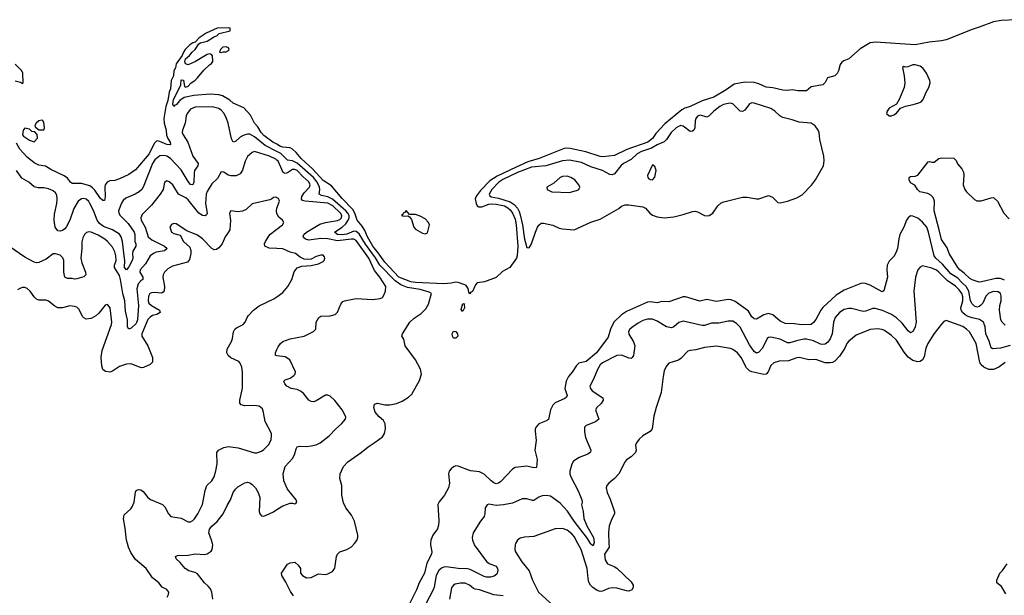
# Model space of a CAD drawing. Header units: inches. Extents: x 2220522 to 2384314, y 721474 to 893490.
# Tile 234 of 256: x 2327828 to 2336141, y 869563 to 874423. Entities that reach past the tile are written whole.
import ezdxf

# ---------------------------------------------------------------- set-up
doc = ezdxf.new("R2010")
doc.units = ezdxf.units.IN
doc.header["$MEASUREMENT"] = 0
for name, color, linetype in [('C3826', 7, 'Continuous'), ('C3827', 7, 'Continuous'), ('C3836', 7, 'Continuous'), ('C3837', 7, 'Continuous')]:
    doc.layers.add(name, color=color, linetype=linetype)

msp = doc.modelspace()

# ---------------------------------------------------------------- linework, layer by layer
at = {"layer": 'C3826', "color": 5}
for points, elevation in [([(2329072, 869548), (2329085.2, 869570), (2329086, 869590), (2329070, 869613.2), (2329030, 869633.2), (2329001.2, 869670), (2328950, 869712), (2328896.3, 869790), (2328806.2, 869866.2), (2328765.6, 869925.6), (2328745.8, 869970), (2328737.8, 870000)], 180), ([(2329458.5, 869530), (2329449.8, 869590), (2329437.6, 869617.6), (2329420.3, 869640.3), (2329387.3, 869670), (2329330, 869744.7), (2329310, 869756.9), (2329254.5, 869770), (2329225.1, 869790), (2329181.4, 869841.4), (2329149.6, 869870), (2329142.7, 869890), (2329160.1, 869899.9), (2329250, 869901.1), (2329310, 869913.4), (2329390, 869908.9), (2329410, 869912.7), (2329443.9, 869936.1), (2329452.9, 869950), (2329457.1, 869990), (2329454.8, 870000)], 160)]:
    msp.add_lwpolyline(points, dxfattribs=dict(at, elevation=elevation))
at = {"layer": 'C3827', "color": 5}
for points, elevation in [([(2330000, 873370.7), (2329966.3, 873390), (2329890, 873443.9), (2329865.7, 873470), (2329838.5, 873518.5), (2329809.8, 873550), (2329775.4, 873615.4), (2329719.6, 873679.6), (2329630, 873719.3), (2329602, 873742), (2329540.1, 873780.1), (2329508.6, 873788.6), (2329435.1, 873795.1), (2329298.4, 873781.6), (2329215.1, 873764.9), (2329179.9, 873740.1), (2329150, 873704.5), (2329138.8, 873701.2), (2329129, 873690), (2329121.2, 873710), (2329126, 873750), (2329188, 873870), (2329190, 873914), (2329211.6, 873911.6), (2329218, 873858), (2329230, 873854), (2329250, 873862), (2329273.6, 873886.4), (2329310, 873911.3), (2329330, 873931), (2329382, 873998), (2329430, 874042), (2329448.4, 874051.6), (2329458, 874070), (2329456.4, 874116.4), (2329446, 874130), (2329430, 874135.3), (2329410, 874128.7), (2329310.7, 874069.3), (2329250, 874042), (2329229, 874049), (2329222, 874070), (2329228.7, 874091.3), (2329260.2, 874119.8), (2329284, 874150), (2329309, 874170), (2329341.2, 874218.8), (2329353.6, 874226.4), (2329410, 874240.7), (2329463.7, 874276.3), (2329495.3, 874290), (2329513.2, 874306.8), (2329606, 874330), (2329606, 874350), (2329590, 874353.2), (2329494, 874350), (2329401, 874310), (2329342.8, 874270), (2329308.2, 874231.8), (2329290, 874226.6), (2329263.8, 874210), (2329224.4, 874170), (2329210, 874148), (2329199.8, 874120.2), (2329150, 874048.7), (2329142.8, 874017.3), (2329130.4, 873990), (2329126, 873950), (2329107.7, 873910), (2329100.6, 873839.4), (2329089.3, 873810), (2329079.4, 873740.6), (2329062.3, 873690), (2329043.9, 873590), (2329046.8, 873550), (2329065.5, 873490), (2329067.8, 873447.8), (2329078.4, 873418.4), (2329097.1, 873390), (2329101.6, 873370), (2329094.6, 873365.4), (2329071, 873369), (2329010, 873395.7), (2328990, 873401.3), (2328982.9, 873397.1), (2328962.6, 873377.4), (2328921.2, 873290), (2328805.8, 873154.2), (2328750, 873116.3), (2328670, 873079), (2328630, 873065.5), (2328590, 873061.3), (2328566.5, 873050), (2328550.3, 873030), (2328546.8, 873010), (2328550.2, 872929.8), (2328542.8, 872897.2), (2328530, 872895.1), (2328510, 872912.9), (2328462.7, 872982.7), (2328443.3, 873003.3), (2328419.5, 873019.5), (2328350, 873040.5), (2328270, 873038.7), (2328256.2, 873050), (2328230, 873086), (2328203.6, 873103.6), (2328090, 873158), (2328045.1, 873185.1), (2327990, 873195.1), (2327950, 873215.1), (2327890, 873262.7), (2327829.2, 873330), (2327801.2, 873381.2)], 120), ([(2327790, 873907.7), (2327834, 873894), (2327850, 873882.8), (2327856, 873890), (2327853.5, 873970), (2327844.7, 873990), (2327830, 874007.6), (2327788, 874048)], 120), ([(2330000, 873308.9), (2329901.6, 873361.6), (2329810, 873432.8), (2329770, 873455), (2329750, 873457.4), (2329715, 873445), (2329689.1, 873430), (2329650, 873395.1), (2329630, 873388.2), (2329615.9, 873415.9), (2329587.8, 873550), (2329574.5, 873590), (2329554.4, 873630), (2329530, 873659), (2329510, 873672.7), (2329452.8, 873687.2), (2329310, 873684.5), (2329270, 873666), (2329241.7, 873630), (2329234, 873610), (2329223.8, 873550), (2329201.6, 873490), (2329200.7, 873470), (2329208.2, 873450), (2329248.5, 873390), (2329288.8, 873270), (2329333.2, 873210), (2329332.4, 873190), (2329304.2, 873150), (2329299.8, 873130), (2329298.9, 873050), (2329290.9, 873029.1), (2329270, 873031.1), (2329250, 873056.4), (2329190, 873155.8), (2329101.6, 873250), (2329070, 873270.4), (2329050, 873276.4), (2329010, 873273.7), (2328970, 873239.5), (2328948.1, 873210), (2328870.6, 873009.4), (2328859.2, 872990), (2328836.9, 872970), (2328801.7, 872950), (2328723.4, 872916.6), (2328702.6, 872897.4), (2328687.3, 872872.7), (2328662.9, 872810), (2328663.8, 872790), (2328674.7, 872770), (2328743.3, 872703.3), (2328793.8, 872630), (2328799.8, 872610), (2328799.8, 872550), (2328807.8, 872530), (2328809.3, 872510.7), (2328783, 872470), (2328779.8, 872450), (2328782.8, 872410), (2328777.8, 872390), (2328750, 872335.8), (2328730, 872309.8), (2328713.6, 872330), (2328716.7, 872390), (2328708.3, 872430), (2328695.7, 872550), (2328685.1, 872590), (2328670, 872610.9), (2328610.6, 872650), (2328535.5, 872675.5), (2328501.5, 872701.5), (2328482.6, 872730), (2328451.3, 872811.3), (2328419.9, 872870), (2328410, 872887.4), (2328390, 872907), (2328370, 872912.5), (2328350, 872910.5), (2328321.5, 872890), (2328284.6, 872830), (2328250, 872729.7), (2328220.2, 872670), (2328210, 872655.8), (2328190, 872642.4), (2328170, 872636.9), (2328150, 872640.7), (2328127.7, 872670), (2328118, 872730), (2328122, 872782), (2328141.2, 872870), (2328145.2, 872910), (2328140.3, 872940.3), (2328130, 872962), (2328110, 872978.6), (2328070, 872993.9), (2328030, 873003.2), (2327983.7, 873003.7), (2327950.6, 873010.6), (2327906, 873050), (2327846.2, 873086.2), (2327801.4, 873150)], 140), ([(2330000, 873236.5), (2329990, 873246), (2329935.8, 873270), (2329810, 873308.7), (2329790, 873302.7), (2329750, 873267.8), (2329730.9, 873229.1), (2329708.7, 873151.3), (2329690, 873122), (2329654.7, 873105.3), (2329610, 873103.5), (2329588.9, 873108.9), (2329550, 873134.5), (2329530, 873139), (2329498.2, 873081.8), (2329450, 873038), (2329410, 872971.2), (2329402.1, 872950), (2329396.9, 872870), (2329409.3, 872790.7), (2329405.8, 872774.2), (2329394.3, 872765.7), (2329370, 872769.9), (2329338.9, 872790), (2329250, 872901.9), (2329230, 872918.3), (2329168.7, 872950), (2329119.6, 873030), (2329090, 873054.5), (2329070, 873062.7), (2329050.6, 873049.4), (2329038.7, 872990), (2329012.9, 872950), (2328941.7, 872858.3), (2328860.9, 872779.1), (2328850.3, 872750), (2328854.2, 872730), (2328885.7, 872670), (2328912.9, 872590), (2328942.9, 872562.9), (2329049, 872510), (2329071.6, 872490), (2329049.2, 872470.8), (2328980.6, 872459.4), (2328957.3, 872450), (2328928.2, 872430), (2328890, 872360.4), (2328844.7, 872310), (2328842, 872290), (2328868, 872250), (2328866.3, 872230), (2328850, 872218.4), (2328827.6, 872192.4), (2328816.2, 872150), (2328830.5, 872009.5), (2328822.9, 871890), (2328810, 871858.5), (2328770, 871819.9), (2328750, 871809.8), (2328737.3, 871830), (2328739, 871890), (2328721.4, 871961.4), (2328715.2, 872050), (2328698.9, 872110), (2328679.2, 872230), (2328670, 872262), (2328629.3, 872330), (2328629.2, 872350), (2328643.4, 872390), (2328639.9, 872430), (2328630, 872462.4), (2328610, 872501.7), (2328570, 872549.8), (2328547.4, 872570), (2328490, 872602.5), (2328430, 872628.7), (2328410, 872632.1), (2328392.4, 872627.6), (2328373.4, 872610), (2328360.2, 872579.8), (2328352.8, 872547.2), (2328352.3, 872490), (2328343.6, 872410), (2328351.4, 872370), (2328382.8, 872290), (2328386.4, 872270), (2328368.9, 872251.1), (2328310, 872234.5), (2328290, 872233.3), (2328270, 872237.6), (2328230, 872236.9), (2328209.1, 872249.1), (2328201.1, 872290), (2328200.3, 872390), (2328192.1, 872412.1), (2328170, 872434.2), (2328130, 872446.8), (2328110, 872445.1), (2328050, 872401.7), (2327990, 872374), (2327970, 872371.2), (2327950, 872376.9), (2327870, 872416.8), (2327737, 872510)], 160), ([(2330000, 872919.2), (2329990, 872924), (2329970, 872922), (2329953.7, 872906.3), (2329938.4, 872901.6), (2329790, 872867.3), (2329738.5, 872821.5), (2329710, 872807), (2329670, 872801.2), (2329610, 872808.7), (2329598.8, 872790), (2329608.9, 872728.9), (2329600.9, 872650), (2329583.4, 872616.6), (2329562, 872590), (2329536, 872530), (2329510, 872495.8), (2329490, 872482), (2329470, 872481.1), (2329450, 872491.1), (2329370, 872571.6), (2329330, 872603.5), (2329238.9, 872638.9), (2329150, 872699.3), (2329130, 872702.7), (2329110, 872692.7), (2329096.3, 872670), (2329108.2, 872630), (2329130, 872617.1), (2329183, 872603), (2329212, 872550), (2329262.8, 872502.8), (2329273.7, 872473.7), (2329273.8, 872450), (2329261.1, 872398.9), (2329243.8, 872376.2), (2329117, 872343), (2329079.7, 872320.3), (2329051.6, 872290), (2329039.6, 872270), (2329035.2, 872250), (2329050.1, 872170.1), (2329046.6, 872133.4), (2329038.4, 872121.6), (2329025.2, 872114.8), (2328970, 872120.2), (2328941.9, 872118.1), (2328925.5, 872110), (2328915.9, 872090), (2328911.8, 872050), (2328919, 872030), (2328940.3, 872010), (2329008.9, 871970), (2329013.8, 871950), (2328986.4, 871933.6), (2328950, 871924.2), (2328928.8, 871911.2), (2328910, 871890.6), (2328859.8, 871770), (2328860.1, 871750), (2328908.8, 871670), (2328948.6, 871571.4), (2328948.9, 871531.1), (2328928.9, 871511.1), (2328872.7, 871487.3), (2328855, 871485), (2328830, 871490.9), (2328770, 871516.4), (2328730, 871515.3), (2328670, 871494.5), (2328610, 871455.1), (2328590, 871448.1), (2328551.9, 871451.9), (2328530.8, 871470.8), (2328520.9, 871500.9), (2328515, 871570), (2328523.5, 871630), (2328603.5, 871850), (2328605.4, 871870), (2328591, 871990), (2328570, 872019.3), (2328550, 872013.2), (2328494.8, 871945.2), (2328470, 871922), (2328430, 871900.5), (2328390, 871895.6), (2328370, 871905.1), (2328358, 871918), (2328330, 871975.1), (2328310, 871994.7), (2328290, 872002.6), (2328250, 872006.9), (2328190, 871989.7), (2328150, 871989.8), (2328124.2, 872004.2), (2328070, 872047.8), (2328050, 872054.7), (2327990, 872054), (2327970, 872062.9), (2327950, 872082), (2327916.3, 872130), (2327890, 872153.6), (2327870, 872162.9), (2327850, 872162), (2327830, 872154), (2327810, 872142)], 180), ([(2330000, 872783.7), (2329996.2, 872810), (2329999.5, 872830), (2330000, 872831.4)], 180), ([(2330000, 872490), (2329933.7, 872493.7), (2329897.6, 872510), (2329895.4, 872530), (2329902.7, 872550), (2329939.7, 872610), (2330000, 872655.1)], 180), ([(2328737.8, 870000), (2328729.8, 870030), (2328719.2, 870130), (2328703.5, 870210), (2328710, 870242.8), (2328766.2, 870293.8), (2328777.8, 870310), (2328793.8, 870350), (2328805.5, 870434.5), (2328812.4, 870447.6), (2328830, 870457), (2328850, 870453.4), (2328870, 870439.5), (2328908.9, 870390), (2328930.9, 870370.9), (2329034.4, 870330), (2329053.1, 870310), (2329083.6, 870250), (2329103.8, 870230), (2329190, 870214.9), (2329250, 870184.6), (2329270, 870183.1), (2329290, 870194.6), (2329304.4, 870210), (2329332.3, 870250), (2329370.8, 870330), (2329392.8, 870447.2), (2329407.4, 870490), (2329450, 870530.4), (2329470, 870564), (2329485, 870615), (2329494.4, 870674.4), (2329493.3, 870770), (2329507, 870790), (2329550, 870810.3), (2329590, 870818.7), (2329610, 870818), (2329672.8, 870807.2), (2329810, 870766.5), (2329830, 870764.9), (2329870, 870779.6), (2329890, 870794.6), (2329930, 870837), (2329950, 870878.8), (2329955, 870910), (2329952.5, 870930), (2329899.7, 871030), (2329887.6, 871107.6), (2329876.6, 871136.6), (2329850, 871161.2), (2329805.4, 871165.4), (2329730, 871163.5), (2329699, 871170), (2329685.1, 871185.1), (2329686.6, 871210), (2329709.1, 871310.9), (2329709.7, 871449.8), (2329704.4, 871490), (2329690, 871524.5), (2329677.3, 871537.3), (2329609, 871569), (2329588, 871588), (2329576.9, 871610), (2329579.1, 871640.9), (2329614.9, 871705.1), (2329623.8, 871730), (2329632, 871788), (2329643.6, 871810), (2329657.8, 871822.2), (2329715.1, 871850), (2329732, 871870), (2329747, 871910), (2329756.6, 871923.4), (2329802.9, 871970), (2329850, 872008.2), (2329974.1, 872065.9), (2330000, 872084.5)], 180), ([(2330000, 871585.6), (2329987.2, 871587.3), (2329988.3, 871610), (2330000, 871637.2)], 160), ([(2329454.8, 870000), (2329448.3, 870028.3), (2329425.1, 870090), (2329430, 870122.8), (2329450, 870148.2), (2329494.7, 870185.3), (2329546.3, 870250), (2329579.3, 870320.7), (2329608.2, 870370), (2329629, 870431), (2329650, 870460.5), (2329670, 870478), (2329730, 870513.4), (2329750, 870519.1), (2329770, 870513), (2329790, 870498), (2329817.6, 870470), (2329841.1, 870430), (2329854.9, 870390), (2329850.3, 870270), (2329855.8, 870250), (2329870, 870234.4), (2329890, 870232), (2329910, 870239.6), (2329970, 870269.2), (2330000, 870287.8)], 160)]:
    msp.add_lwpolyline(points, dxfattribs=dict(at, elevation=elevation))
at = {"layer": 'C3827', "color": 5, "elevation": 120}
for points in [[(2329570, 874192.7), (2329542, 874190), (2329522, 874170), (2329514, 874150), (2329530, 874144.7), (2329548, 874152), (2329570, 874152), (2329590, 874162), (2329595.3, 874170), (2329590, 874186)], [(2328013.8, 873573.8), (2327990, 873569.2), (2327966, 873550), (2327956, 873530), (2327959.6, 873519.6), (2327990, 873492), (2328030, 873492), (2328037.2, 873510), (2328030, 873558), (2328022, 873570)], [(2327870, 873508), (2327858, 873490), (2327852, 873450), (2327859.6, 873439.6), (2327910, 873404.7), (2327950, 873391.3), (2327976.5, 873423.5), (2327974.6, 873454.6), (2327955.3, 873475.3), (2327930, 873478), (2327910, 873498)]]:
    msp.add_lwpolyline(points, close=True, dxfattribs=at)
at = {"layer": 'C3836', "color": 5}
for points, elevation in [([(2330140.2, 869560.2), (2330115.4, 869595.4), (2330075.2, 869675.2), (2330040.5, 869730), (2330038.4, 869750), (2330090, 869826), (2330110, 869838), (2330150, 869842), (2330178, 869818), (2330198, 869790), (2330197.3, 869750), (2330214.8, 869730), (2330250, 869710.7), (2330290, 869714), (2330350, 869746), (2330410, 869738), (2330430, 869743.8), (2330470, 869765.7), (2330488.8, 869791.2), (2330503.9, 869890), (2330511.2, 869910), (2330530.7, 869929.3), (2330590, 869950.3), (2330630, 869971.8), (2330653.3, 870000)], 140), ([(2331297.1, 870000), (2331296.9, 869990), (2331308.2, 869930), (2331304.4, 869910), (2331265.9, 869834.1), (2331246.3, 869750), (2331200.2, 869670), (2331177.1, 869610), (2331122.5, 869497.5)], 140), ([(2331661.3, 870000), (2331664.9, 869990), (2331768, 869848), (2331791.1, 869831.1), (2331852.2, 869810), (2331862, 869790), (2331863.7, 869770), (2331856.9, 869743.1), (2331834.3, 869725.7), (2331803.1, 869716.9), (2331770, 869715.5), (2331750, 869720.8), (2331630, 869782.5), (2331610, 869787.7), (2331530, 869788.8), (2331430, 869803), (2331410, 869800.8), (2331388.4, 869791.6), (2331367.4, 869772.6), (2331343.4, 869730), (2331328, 869632), (2331319.4, 869610), (2331157.5, 869302.5)], 160), ([(2332015.4, 870000), (2332010.4, 869990), (2332007.6, 869950), (2332014.6, 869930), (2332067.1, 869847.1), (2332130, 869770.8), (2332157.1, 869690), (2332209.1, 869590), (2332363.6, 869450)], 180), ([(2332802.7, 870000), (2332803.6, 869970), (2332766.8, 869910), (2332770, 869862), (2332790, 869828.6), (2332846.4, 869806.4), (2332870, 869791.1), (2332990, 869678.2), (2333006.4, 869650), (2333007.3, 869630), (2332995, 869610), (2332970, 869599.7), (2332950, 869600.7), (2332870, 869624), (2332830, 869627.6), (2332798.3, 869621.8), (2332750, 869599.4), (2332730, 869596), (2332702.9, 869602.9), (2332668.1, 869628.1), (2332648.6, 869648.6), (2332633.9, 869673.9), (2332626.4, 869706.4), (2332619.2, 869790), (2332569, 869949), (2332541.7, 870000)], 180), ([(2332676, 870000), (2332670, 869980.5), (2332650, 869995.4), (2332647.4, 870000)], 160), ([(2336154.8, 869574.8), (2336118.6, 869638.6), (2336078, 869670), (2336079, 869690), (2336104, 869750), (2336126.8, 869773.2), (2336165.2, 869830)], 180), ([(2331910, 869557.7), (2331830, 869566.1), (2331710, 869608.2), (2331674.7, 869614.7), (2331660.8, 869620.8), (2331627, 869650), (2331590, 869665.1), (2331550, 869665.3), (2331503.5, 869656.5), (2331490, 869649.6), (2331474.2, 869625.8), (2331457.3, 869530)], 180)]:
    msp.add_lwpolyline(points, dxfattribs=dict(at, elevation=elevation))
at = {"layer": 'C3837', "color": 5}
for points, elevation in [([(2336242.7, 874422.7), (2336116.2, 874416.2), (2336050, 874405), (2335930, 874358.9), (2335870, 874340.8), (2335650, 874254), (2335610, 874244.7), (2335506.5, 874233.5), (2335390, 874209.8), (2335054.2, 874234.3), (2335010, 874226.8), (2334923.6, 874176.4), (2334830, 874091.8), (2334785.2, 874074.8), (2334770, 874064), (2334755.9, 874044.1), (2334740.7, 873990), (2334730, 873968.7), (2334710.4, 873949.6), (2334647.8, 873932.3), (2334628.1, 873891.9), (2334610, 873873.2), (2334510, 873857.2), (2334470, 873822), (2334396.8, 873823.2), (2334350, 873829.4), (2334310, 873825.1), (2334270, 873827), (2334187.2, 873847.2), (2334130, 873854.5), (2334070, 873882.4), (2334030, 873891.5), (2333950, 873895.3), (2333860.8, 873879.2), (2333794.3, 873830), (2333687.7, 873770), (2333590, 873737.6), (2333490, 873689.9), (2333444.1, 873675.9), (2333417.6, 873662.4), (2333275.3, 873544.7), (2333199, 873461), (2333170, 873421), (2333131, 873390), (2332954.3, 873325.7), (2332850, 873277.5), (2332754.7, 873265.3), (2332730, 873266.6), (2332607.4, 873307.4), (2332476.2, 873336.2), (2332443, 873337), (2332426, 873334), (2332212.6, 873250), (2332118.4, 873221.6), (2332021, 873179), (2331858.2, 873101.8), (2331798, 873062), (2331718.3, 872981.8), (2331685.1, 872934.9), (2331674.7, 872910), (2331680.7, 872870), (2331691.7, 872851.7), (2331703.9, 872843.9), (2331730, 872841.9), (2331790, 872866.5), (2331810, 872869.6), (2331850, 872864.7), (2331920.8, 872850), (2331950, 872835.7), (2331970, 872817.5), (2331990, 872789.3), (2332010, 872738.5), (2332019.4, 872690), (2332034.4, 872510), (2332028.3, 872430), (2332021.2, 872410), (2331965.2, 872330), (2331903.9, 872296.1), (2331850, 872246.6), (2331753.4, 872210), (2331690, 872202), (2331675.1, 872184.9), (2331650, 872128), (2331638.3, 872121.6), (2331629.8, 872109.8), (2331621.3, 872121.3), (2331613.5, 872153.5), (2331597.6, 872177.6), (2331585.6, 872185.6), (2331530, 872203.8), (2331510, 872206.8), (2331470, 872197.8), (2331407.6, 872192.4), (2331170, 872203.5), (2331130, 872209.1), (2331030, 872249.9), (2330910, 872375.4), (2330855.7, 872455.7), (2330810, 872511.1), (2330763.6, 872590), (2330742.5, 872642.5), (2330720.2, 872680.2), (2330676, 872730), (2330658.7, 872790), (2330639.6, 872819.6), (2330550, 872912.1), (2330460.3, 873020.3), (2330390, 873065.2), (2330302.2, 873162.2), (2330205.2, 873250), (2330162.2, 873302.2), (2330130.5, 873330.5), (2330110, 873339.8), (2330050, 873346.3), (2330030, 873353.5), (2330000, 873370.7)], 120), ([(2330653.3, 870000), (2330674.5, 870025.5), (2330681.8, 870050), (2330681.6, 870070), (2330655.8, 870190), (2330630, 870238.7), (2330580.9, 870300.9), (2330562.8, 870342.8), (2330548.6, 870410), (2330548, 870490), (2330531.8, 870550), (2330532.3, 870587.7), (2330560.9, 870650), (2330599.5, 870690), (2330711.9, 870768.1), (2330770, 870817.3), (2330830, 870854.9), (2330890, 870902), (2330908.9, 870930), (2330917, 870970), (2330912.3, 871012.3), (2330898.4, 871038.4), (2330863.1, 871070), (2330828.2, 871110), (2330817, 871150), (2330823.6, 871176.4), (2330850, 871184.9), (2330911.9, 871171.9), (2330951.9, 871171.9), (2331010, 871184), (2331056.9, 871203.1), (2331110, 871236.9), (2331137.5, 871262.6), (2331204, 871376), (2331219.8, 871430), (2331212.4, 871472.4), (2331171, 871551), (2331081.2, 871670), (2331070, 871726), (2331055.3, 871750), (2331059, 871770), (2331122.7, 871870), (2331157.5, 871902.5), (2331218, 871942), (2331258.2, 871981.8), (2331278.2, 872021.8), (2331305.1, 872110), (2331283.7, 872123.7), (2331210, 872144.9), (2331102.7, 872162.7), (2331045.1, 872185.1), (2330998.3, 872218.3), (2330869.1, 872349.1), (2330832.1, 872412.1), (2330747.5, 872527.5), (2330694.2, 872614.2), (2330670, 872635.4), (2330650, 872637.1), (2330590, 872612.2), (2330550, 872606.8), (2330510.5, 872610.5), (2330485.4, 872630), (2330550, 872672.3), (2330580.6, 872699.4), (2330602.1, 872730), (2330609.4, 872750), (2330608.6, 872770), (2330598.3, 872790), (2330580.4, 872810), (2330470, 872907.3), (2330430, 872928.2), (2330377.3, 872937.3), (2330357.5, 872950), (2330363, 872990), (2330359.9, 873010), (2330338.7, 873050), (2330307.6, 873090), (2330170, 873212), (2330130, 873231.5), (2330090, 873237.5), (2330031.8, 873291.8), (2330000, 873308.9)], 140), ([(2330000, 871637.2), (2330010, 871660.5), (2330030, 871688.2), (2330050, 871706), (2330112.6, 871727.4), (2330229.7, 871750.3), (2330309.5, 871790.5), (2330329, 871810), (2330332.1, 871867.9), (2330354, 871910), (2330370, 871919.1), (2330450, 871923.1), (2330490, 871934.4), (2330510, 871953), (2330540.1, 872019.9), (2330557.1, 872042.9), (2330570, 872050.4), (2330670, 872068.9), (2330810, 872060.4), (2330871.5, 872068.5), (2330890, 872078.8), (2330902, 872098), (2330915.6, 872130), (2330918, 872170), (2330869.8, 872250), (2330824.3, 872304.3), (2330775.6, 872410), (2330670, 872559.7), (2330650, 872570.3), (2330630.6, 872570.6), (2330510, 872557.2), (2330430, 872572.6), (2330370, 872575.5), (2330270, 872560.2), (2330241, 872570), (2330224.7, 872584.7), (2330219.8, 872590), (2330226.6, 872610), (2330248.9, 872630), (2330362.9, 872697.1), (2330408.4, 872711.6), (2330510, 872726.3), (2330530, 872736.1), (2330543.6, 872750), (2330546.9, 872770), (2330537, 872790), (2330470.3, 872850), (2330430, 872872.6), (2330239, 872890), (2330215.9, 872895.9), (2330207.2, 872910), (2330210.5, 872930), (2330230, 872960.9), (2330275, 873010), (2330280.2, 873030), (2330270, 873054), (2330218.6, 873098.6), (2330170, 873149.4), (2330150, 873158.7), (2330130, 873158.2), (2330090, 873130.5), (2330070, 873125.2), (2330053.2, 873133.2), (2330010, 873227.1), (2330000, 873236.5)], 160), ([(2336142.6, 872222.6), (2336110, 872238.4), (2336070, 872237.3), (2335950, 872209.1), (2335930, 872208.1), (2335870, 872226.3), (2335850, 872238.4), (2335803.2, 872283.2), (2335765.5, 872310), (2335749, 872330), (2335676.9, 872450), (2335657.8, 872497.8), (2335610, 872566), (2335592.4, 872650), (2335548.4, 872810), (2335552.3, 872890), (2335541.5, 872921.5), (2335520.5, 872940.5), (2335494.6, 872954.6), (2335429.3, 872970), (2335409.2, 872990), (2335385.2, 873025.2), (2335350, 873046.6), (2335338, 873070), (2335339.3, 873090), (2335350, 873099.1), (2335390, 873102.8), (2335410, 873111.3), (2335498, 873222), (2335510, 873226.8), (2335530, 873220.5), (2335550, 873220.5), (2335588.6, 873251.4), (2335610, 873257), (2335714.1, 873254.1), (2335733.8, 873233.8), (2335746.4, 873206.4), (2335782.5, 873162.5), (2335796.8, 873136.8), (2335799.1, 873110), (2335794, 873030), (2335807, 872990), (2335821.6, 872970), (2335890, 872905.5), (2335910, 872893.4), (2335946.8, 872893.2), (2336030, 872918.8), (2336050, 872920.7), (2336057.1, 872917.1), (2336084, 872890), (2336136.3, 872790), (2336182, 872742)], 120), ([(2330000, 872831.4), (2330021.2, 872890), (2330012.9, 872912.9), (2330000, 872919.2)], 180), ([(2330000, 872655.1), (2330046.6, 872690), (2330058, 872710), (2330046.6, 872730), (2330015.8, 872755.8), (2330000.5, 872780.5), (2330000, 872783.7)], 180), ([(2336150, 871844.4), (2336123.5, 871870), (2336110.9, 871890), (2336100.3, 871970), (2336104.2, 872010), (2336115.4, 872050), (2336116, 872090), (2336110, 872110.9), (2336090, 872125.6), (2336050, 872127.6), (2336010, 872113.1), (2335985.7, 872090), (2335959, 872030), (2335941.8, 872010), (2335930, 872001), (2335910, 871995.3), (2335890, 872003.1), (2335870, 872022.8), (2335856.1, 872050), (2335842.2, 872130), (2335819.2, 872170), (2335782.8, 872202.8), (2335750, 872240.9), (2335690, 872278.4), (2335620.2, 872360.2), (2335564.5, 872410), (2335550.4, 872430), (2335502.3, 872630), (2335488, 872670), (2335450, 872714.4), (2335410, 872746.2), (2335370, 872764.8), (2335350, 872766.6), (2335330, 872749.7), (2335316.5, 872730), (2335292.9, 872670), (2335259.7, 872610), (2335250, 872574), (2335239.6, 872490), (2335226.8, 872453.2), (2335210, 872423.6), (2335170, 872385.6), (2335152.4, 872350), (2335150.2, 872310), (2335154.9, 872250), (2335125.3, 872134.7), (2335110, 872125.1), (2335010, 872180.3), (2334970, 872195.8), (2334950, 872198.7), (2334930, 872195.1), (2334790, 872140.6), (2334722.6, 872097.4), (2334608.1, 871991.9), (2334591.5, 871970), (2334550, 871891.5), (2334530, 871865.6), (2334510, 871849.8), (2334430, 871846.1), (2334370, 871855.3), (2334290, 871859.3), (2334250, 871878.4), (2334186, 871930), (2334150, 871941.1), (2334110, 871932.5), (2334050, 871895.1), (2334030, 871896.4), (2334010, 871913), (2333981.1, 871961.1), (2333959.8, 871979.8), (2333870, 872043.5), (2333836.4, 872056.4), (2333810, 872059.8), (2333710, 872044.8), (2333630, 872059.8), (2333570, 872047.8), (2333450, 872083.2), (2333430, 872084.2), (2333310, 872041.6), (2333250, 872042.9), (2333210, 872032.8), (2333150, 872041.4), (2333130, 872038.1), (2332950, 871958.1), (2332910, 871931.9), (2332844.6, 871870), (2332815.5, 871810), (2332796.5, 871743.5), (2332697.7, 871610), (2332610, 871535.8), (2332550, 871522.9), (2332530, 871504.4), (2332493.2, 871446.8), (2332462.9, 871410), (2332442.7, 871370), (2332431.7, 871310), (2332450.3, 871250), (2332443.5, 871236.5), (2332430, 871225.3), (2332350, 871188.6), (2332330, 871168.2), (2332310.2, 871130), (2332291.8, 871048.2), (2332267.3, 871032.7), (2332210.6, 871010), (2332190, 870989.4), (2332180.9, 870970), (2332179.6, 870950), (2332187.5, 870870), (2332178.2, 870790), (2332198.4, 870710), (2332190, 870642), (2332170, 870640.9), (2332110, 870654.7), (2332010, 870642.3), (2331990, 870628.2), (2331890, 870525.1), (2331870, 870509.8), (2331850, 870504.8), (2331830, 870513.1), (2331810, 870528.7), (2331750, 870585.5), (2331710, 870606.1), (2331634, 870614), (2331530, 870654), (2331510, 870656.2), (2331490, 870646.6), (2331470.7, 870630), (2331454, 870610), (2331448, 870590), (2331457.1, 870510), (2331447.7, 870470), (2331414.9, 870410), (2331370, 870351.6), (2331359.6, 870330), (2331367.2, 870192.8), (2331364.6, 870155.4), (2331354.1, 870125.9), (2331316.5, 870070), (2331297.8, 870030), (2331297.1, 870000)], 140), ([(2330000, 872084.5), (2330050, 872120.4), (2330093, 872170), (2330124.2, 872230), (2330146, 872294), (2330170, 872326.8), (2330210, 872342.8), (2330290, 872347.7), (2330350, 872361), (2330390, 872381), (2330399, 872390), (2330404, 872410), (2330402, 872422), (2330390, 872434), (2330370, 872436), (2330330, 872423.7), (2330290, 872400.9), (2330270, 872397), (2330230, 872400.9), (2330196.6, 872416.6), (2330157.2, 872450), (2330110, 872460.5), (2330050, 872487.3), (2330000, 872490)], 180), ([(2336190, 871673.2), (2336110.1, 871649.9), (2336042.9, 871642.9), (2336030, 871653.6), (2336014, 871710), (2335985.7, 871770), (2335979.9, 871830), (2335964.6, 871870), (2335932, 871892), (2335870, 871905.3), (2335837.2, 871917.2), (2335811.6, 871930), (2335787.6, 871950), (2335777.6, 871970), (2335775.3, 871990), (2335791.6, 872048.4), (2335790, 872082), (2335781.6, 872110), (2335761.7, 872141.7), (2335730, 872172), (2335660.1, 872220.1), (2335590, 872292.7), (2335570, 872307.9), (2335530, 872324.8), (2335450, 872343.6), (2335430, 872334.5), (2335410.2, 872309.8), (2335390.3, 872250), (2335378.9, 872130), (2335397.5, 871870), (2335390.2, 871830), (2335381.7, 871810), (2335370, 871789.6), (2335350, 871779.6), (2335330, 871795.8), (2335279.7, 871859.7), (2335230, 871904.9), (2335190, 871933), (2335112.6, 871967.4), (2335050, 871985), (2335030, 871983.5), (2334970, 871962.2), (2334950, 871959.8), (2334850, 871984.2), (2334830, 871984.5), (2334790, 871974.8), (2334750, 871951.8), (2334714.4, 871910), (2334700.6, 871870), (2334687.8, 871770), (2334670, 871728.4), (2334650, 871701.5), (2334630, 871684.8), (2334610, 871680.6), (2334590, 871683.7), (2334530, 871711.1), (2334470, 871726.3), (2334450, 871726.3), (2334387.1, 871712.9), (2334330, 871694.4), (2334310, 871694.6), (2334250, 871725.8), (2334170, 871743.5), (2334150, 871739.8), (2334138, 871730), (2334100.6, 871650), (2334070, 871616.9), (2334050, 871607.8), (2334030, 871622.4), (2333990, 871677.4), (2333910, 871826), (2333879.3, 871859.3), (2333850, 871876.4), (2333810, 871876.8), (2333730, 871859.8), (2333670, 871861.5), (2333610, 871840.3), (2333590, 871840.8), (2333430, 871876.8), (2333394.3, 871865.7), (2333350, 871829.7), (2333330, 871820.4), (2333290, 871828.5), (2333210, 871877.2), (2333170, 871893.6), (2333130, 871895), (2333090, 871884.1), (2333050, 871862), (2333006, 871830), (2332980.5, 871810), (2332968.5, 871790), (2332970, 871766.8), (2333010, 871702), (2333020.3, 871670), (2333014.6, 871610), (2333010, 871589), (2332999.1, 871570), (2332990, 871563.6), (2332974.2, 871565.8), (2332910, 871589.7), (2332870, 871588.5), (2332750, 871527.1), (2332730, 871509.8), (2332705.1, 871470), (2332672.4, 871387.6), (2332642.4, 871330), (2332646.4, 871310), (2332660.3, 871290), (2332750.2, 871230.2), (2332754.6, 871210), (2332736.9, 871183.1), (2332699.5, 871150), (2332690.3, 871130), (2332717.3, 871050), (2332690, 871027), (2332610, 870998), (2332597.5, 870982.5), (2332595.8, 870944.2), (2332605.3, 870894.7), (2332650.3, 870790), (2332647.1, 870772.9), (2332624.8, 870755.2), (2332552.1, 870727.9), (2332505, 870695.1), (2332488.5, 870670), (2332473.7, 870610), (2332471.8, 870590), (2332477.4, 870570), (2332544.1, 870444.1), (2332573.8, 870370), (2332576, 870350), (2332571.7, 870328.3), (2332586, 870270), (2332591, 870211), (2332615.9, 870150), (2332672.5, 870050), (2332679, 870010), (2332676, 870000)], 160), ([(2336150, 871527.6), (2336095.3, 871490), (2336049, 871471), (2336010, 871469.9), (2335968.1, 871488.1), (2335945.6, 871510), (2335935.7, 871530), (2335902.8, 871690), (2335847.1, 871787.2), (2335823.1, 871810), (2335790, 871831.4), (2335650, 871883.6), (2335630, 871874.5), (2335610, 871852), (2335550, 871773), (2335495, 871690), (2335478.4, 871650), (2335463.4, 871576.6), (2335450.2, 871550), (2335430, 871537.6), (2335410, 871533.8), (2335370, 871545), (2335330, 871573.3), (2335295.6, 871615.6), (2335230, 871716.4), (2335190, 871756.5), (2335130, 871798.4), (2335110, 871807), (2335070, 871814.2), (2335010, 871807.2), (2334890, 871759.8), (2334827.9, 871710), (2334812.4, 871690), (2334796.2, 871650), (2334750, 871582.3), (2334710, 871539.2), (2334691.4, 871528.6), (2334670, 871524.7), (2334630, 871526.4), (2334550, 871553), (2334490, 871551.9), (2334413.2, 871570), (2334390, 871569.2), (2334318.1, 871541.9), (2334240.9, 871539.1), (2334194.8, 871525.2), (2334170, 871503), (2334148.4, 871450), (2334130, 871429.1), (2334110, 871428.8), (2334010, 871450.8), (2333990, 871459.4), (2333964.9, 871484.9), (2333918.4, 871570), (2333890, 871611.1), (2333850, 871639.1), (2333830, 871646), (2333710, 871666.8), (2333610, 871654), (2333535.8, 871635.8), (2333490, 871631.1), (2333470, 871623.6), (2333410, 871562.4), (2333390, 871549.6), (2333310, 871522), (2333285.1, 871494.9), (2333270, 871459), (2333259.6, 871410), (2333243.7, 871276.3), (2333202, 871150), (2333183.4, 871076.6), (2333167.3, 870970), (2333150, 870946), (2333090, 870909.6), (2333058.6, 870881.4), (2333036.4, 870850), (2333028.5, 870830), (2333032.2, 870790), (2333026.4, 870770), (2332990, 870733.3), (2332950, 870706.9), (2332935, 870685), (2332890, 870592.9), (2332850, 870549.8), (2332802, 870510), (2332785.7, 870490), (2332779.6, 870470), (2332786.7, 870430), (2332814.6, 870374.6), (2332851.4, 870268.6), (2332849.1, 870250), (2332827.2, 870210), (2332804.2, 870150), (2332800.3, 870090), (2332802.7, 870000)], 180), ([(2330000, 870287.8), (2330050, 870319), (2330110, 870340.4), (2330130, 870342), (2330150, 870336), (2330168.7, 870350), (2330161.2, 870370), (2330090, 870460.5), (2330056.8, 870530), (2330052.7, 870590), (2330068.2, 870651.8), (2330130, 870717.1), (2330147.1, 870750), (2330161, 870799), (2330170, 870815.5), (2330190, 870823.1), (2330250, 870819.6), (2330290, 870824), (2330330, 870834.3), (2330364.5, 870850), (2330442, 870910), (2330497, 870970), (2330543.7, 871010), (2330579, 871050), (2330582, 871070), (2330549.5, 871130), (2330488.6, 871208.6), (2330450, 871243.6), (2330430, 871251.6), (2330410, 871251.6), (2330330, 871206.3), (2330310, 871198), (2330290, 871198.9), (2330270, 871211.2), (2330225.6, 871265.6), (2330204.2, 871284.3), (2330170, 871299.8), (2330121.2, 871310), (2330083.6, 871330), (2330065.6, 871350), (2330058, 871370), (2330070, 871382), (2330110, 871396.4), (2330141.3, 871418.7), (2330152.7, 871430), (2330157, 871450), (2330109.5, 871550), (2330070, 871576.3), (2330000, 871585.6)], 160), ([(2332647.4, 870000), (2332622.8, 870042.8), (2332510.5, 870190), (2332453.7, 870273.7), (2332390, 870340.5), (2332310, 870399.4), (2332273.8, 870406.2), (2332238.2, 870401.8), (2332210, 870391.2), (2332170, 870365.1), (2332156.5, 870363.5), (2332110, 870376.4), (2332070, 870376.8), (2331990, 870340.4), (2331913.1, 870326.9), (2331850, 870321), (2331790, 870331.5), (2331774, 870326), (2331758.3, 870301.7), (2331756.5, 870250), (2331750.2, 870229.8), (2331717.3, 870190), (2331655.5, 870090), (2331648.5, 870051.5), (2331650.4, 870030), (2331661.3, 870000)], 160), ([(2332541.7, 870000), (2332510, 870059.3), (2332490, 870082.5), (2332450, 870113.1), (2332410, 870126), (2332350, 870125.4), (2332170, 870059.7), (2332090, 870055.1), (2332054, 870046), (2332030, 870029.3), (2332015.4, 870000)], 180)]:
    msp.add_lwpolyline(points, dxfattribs=dict(at, elevation=elevation))
for points, elevation in [([(2335390, 874041.3), (2335370, 874040.5), (2335325.6, 874025.6), (2335303.1, 874023.1), (2335292.7, 874027.3), (2335282, 874018), (2335297.3, 873950), (2335302.8, 873890), (2335297.3, 873850), (2335254.8, 873750), (2335230.7, 873709.3), (2335170, 873675.3), (2335151, 873650), (2335146.8, 873630), (2335170, 873611), (2335190, 873610.8), (2335210, 873620.7), (2335230, 873634.8), (2335265.1, 873674.9), (2335278, 873682), (2335306.3, 873693.7), (2335373, 873707), (2335418.6, 873721.4), (2335439, 873730), (2335457.2, 873750), (2335481.2, 873810), (2335505.2, 873850), (2335516, 873890), (2335512.3, 873910), (2335483.7, 873970), (2335455.1, 874010), (2335430, 874031.6)], 140), ([(2334010, 873721.1), (2333990, 873713.3), (2333950, 873658.7), (2333930, 873646.3), (2333910, 873651.3), (2333850, 873712.3), (2333830, 873717.4), (2333810, 873716.5), (2333770, 873705.5), (2333740.7, 873690), (2333687.7, 873650), (2333650, 873610.9), (2333630, 873599.7), (2333575.9, 873615.9), (2333550, 873607.3), (2333537.5, 873590), (2333532, 873570), (2333529.2, 873510), (2333520.3, 873490), (2333510, 873480.4), (2333490, 873479.2), (2333430, 873523.7), (2333410, 873528.3), (2333390, 873521.8), (2333370, 873509.3), (2333328.9, 873470), (2333289.2, 873410.8), (2333269.7, 873390.3), (2333210, 873366.7), (2333161.5, 873338.5), (2333079.4, 873310), (2333042, 873290), (2332990, 873243.2), (2332925, 873210), (2332902.9, 873190), (2332850, 873121.7), (2332830, 873112.9), (2332810, 873116.2), (2332750, 873149.1), (2332650, 873181.2), (2332570, 873218.2), (2332470, 873237.5), (2332410, 873230.4), (2332270, 873187.9), (2332150, 873176.7), (2332030, 873131.8), (2331907.7, 873072.3), (2331874.7, 873050), (2331814.4, 872990), (2331791.2, 872950), (2331796.6, 872936.6), (2331807.3, 872927.3), (2331870, 872916.2), (2331970, 872884), (2332002.2, 872862.2), (2332030.8, 872830.8), (2332044.8, 872804.8), (2332054.2, 872774.2), (2332072.1, 872690), (2332090, 872570.5), (2332110, 872498.8), (2332130, 872495.5), (2332150, 872530.6), (2332182, 872630), (2332200.4, 872670), (2332210.8, 872689.2), (2332230, 872704.2), (2332250, 872704.9), (2332330, 872688.9), (2332383.8, 872663.8), (2332410, 872657.3), (2332510, 872648.9), (2332650, 872712.3), (2332730, 872739.7), (2332887, 872830), (2332910, 872848.4), (2332940.4, 872859.6), (2332970, 872860.3), (2333090, 872843.6), (2333112.8, 872832.8), (2333149.3, 872789.3), (2333170, 872773.4), (2333210, 872759.5), (2333270.3, 872750.3), (2333350, 872758.6), (2333430, 872777.3), (2333510, 872803.7), (2333530, 872805.7), (2333550, 872801.1), (2333610, 872768.8), (2333630, 872766.3), (2333650, 872770.3), (2333680.5, 872790), (2333721.3, 872850), (2333750, 872875.6), (2333773.8, 872886.2), (2333930, 872925.3), (2333970, 872925.7), (2334050, 872910.4), (2334070, 872910.4), (2334150, 872939.5), (2334185.3, 872925.2), (2334230, 872880.7), (2334250, 872876), (2334311.1, 872891.1), (2334390, 872918.4), (2334435.2, 872944.8), (2334513.8, 873026.2), (2334546.3, 873070), (2334615.1, 873190), (2334621.6, 873230), (2334617.6, 873270), (2334584.7, 873410), (2334577, 873470), (2334569.5, 873490), (2334545.8, 873525.8), (2334510, 873549.3), (2334410, 873557.7), (2334350, 873577.5), (2334270, 873596.8), (2334245.1, 873610), (2334203.5, 873650), (2334170, 873672.8), (2334030, 873717.6)], 140), ([(2333170, 873198), (2333128.1, 873108.1), (2333130.8, 873090), (2333140.4, 873080.4), (2333150, 873074), (2333170, 873070.8), (2333190, 873092), (2333201.2, 873150), (2333190, 873182)], 160), ([(2332450, 873100.4), (2332410, 873099.8), (2332390, 873090.9), (2332338, 873042), (2332278, 873010), (2332281, 872990), (2332322, 872970), (2332470, 872964.4), (2332490, 872968.5), (2332537.7, 872982.3), (2332549.2, 872990), (2332557.2, 873010), (2332549.4, 873030), (2332514.5, 873070), (2332482.7, 873090)], 160), ([(2331091.6, 872811.6), (2331081.1, 872798.9), (2331064.4, 872790), (2331062.8, 872777.2), (2331052, 872770), (2331070, 872764.9), (2331106, 872766), (2331118, 872758), (2331134.6, 872734.6), (2331154.4, 872670), (2331170, 872654.4), (2331230, 872619.5), (2331250, 872614), (2331270, 872622.8), (2331287.2, 872690), (2331279.7, 872710), (2331250, 872741.6), (2331210, 872764.2), (2331170, 872778), (2331118, 872778)], 120), ([(2331577.2, 872022.8), (2331584.7, 872024.7), (2331581.3, 872018.7), (2331582.7, 871990), (2331570, 871961.2), (2331562.9, 871962.9), (2331555.2, 871975.2), (2331570, 872027)], 120), ([(2331510, 871732.9), (2331490, 871733.5), (2331482.7, 871750), (2331479.6, 871770), (2331490, 871794.2), (2331510, 871789.3), (2331524.6, 871770), (2331525.9, 871750)], 120)]:
    msp.add_lwpolyline(points, close=True, dxfattribs=dict(at, elevation=elevation))

doc.saveas('drawing.dxf')
